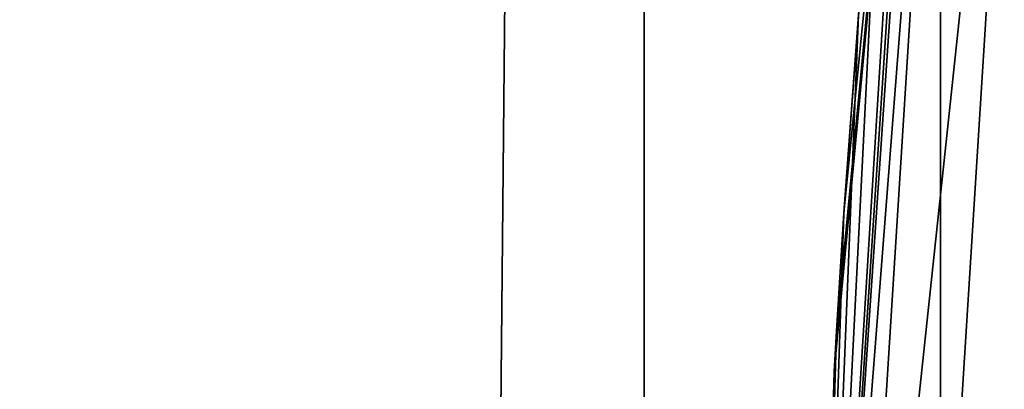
# Model space of a CAD drawing. Header units: metres. Extents: x -263 to 72, y -72 to 102.
# Tile 195 of 256: x -13.208 to -12.329, y 88.181 to 88.511. Entities that reach past the tile are written whole.
import ezdxf

# ---------------------------------------------------------------- set-up
doc = ezdxf.new("R2010")
doc.units = ezdxf.units.M
doc.layers.add('solid_FREE_STANDING_ONO_SW0004', color=7, linetype='CONTINUOUS')

msp = doc.modelspace()

# ---------------------------------------------------------------- linework, layer by layer
at = {"layer": 'solid_FREE_STANDING_ONO_SW0004'}
for points in [[(-12.655509, 100.5, 24.247789), (-13.469981, 18.64295, 25.700027), (-13.56659, 100.5, 25.900967)], [(-13.56659, 100.5, 38.699032), (-13.469969, 18.64296, 38.899998), (-12.655509, 100.5, 40.352211)], [(-12.655509, 100.5, 24.247789), (-12.620222, 19.228365, 24.192595), (-13.469981, 18.64295, 25.700027)], [(-12.655509, 100.5, 40.352211), (-13.469969, 18.64296, 38.899998), (-12.620207, 19.228374, 40.407429)], [(-11.544018, 100.5, 22.722128), (-12.620222, 19.228365, 24.192595), (-12.655509, 100.5, 24.247789)], [(-12.079219, 87.451126, 41.193394), (-12.655509, 100.5, 40.352211), (-12.620207, 19.228374, 40.407429)], [(-12.049571, 88.337822, 41.233524), (-11.949337, 89.247879, 41.367157), (-12.655509, 100.5, 40.352211)], [(-12.079219, 87.451126, 41.193394), (-12.049571, 88.337822, 41.233524), (-12.655509, 100.5, 40.352211)], [(-11.544018, 100.5, 22.722128), (-11.567857, 19.879253, 22.750933), (-12.620222, 19.228365, 24.192595)], [(-12.385509, 85.822609, 50.099998), (-12.385507, 89.177406, 50.099998), (-12.057444, 90.796677, 50.099998)], [(-12.385509, 85.822609, 50.099998), (-12.057444, 90.796677, 50.099998), (-12.057454, 84.203362, 50.099998)], [(-12.403666, 89.048889, 160.340073), (-12.385507, 89.177406, 50.099998), (-12.5, 87.5, 50.099998)], [(-12.385509, 85.822609, 50.099998), (-12.5, 87.5, 50.099998), (-12.385507, 89.177406, 50.099998)], [(-12.480568, 88.196724, 226.800003), (-12.5, 87.5, 236.618362), (-12.39308, 89.131439, 236.618362)], [(-12.378266, 89.063736, 236.769379), (-12.39308, 89.131439, 236.618362), (-12.5, 87.5, 236.618362)], [(-12.478504, 88.232758, 227.148254), (-12.480568, 88.196724, 226.800003), (-12.39308, 89.131439, 236.618362)], [(-12.471867, 88.338181, 227.471756), (-12.478504, 88.232758, 227.148254), (-12.39308, 89.131439, 236.618362)], [(-12.458546, 88.517174, 227.777786), (-12.471867, 88.338181, 227.471756), (-12.39308, 89.131439, 236.618362)], [(-12.378266, 89.063736, 236.769379), (-12.5, 87.5, 236.618362), (-12.476648, 87.5, 236.769379)], [(-12.31084, 89.055222, 236.906418), (-12.378266, 89.063736, 236.769379), (-12.476648, 87.5, 236.769379)], [(-12.31084, 89.055222, 236.906418), (-12.476648, 87.5, 236.769379), (-12.408686, 87.5, 236.906418)], [(-12.31084, 89.055222, 236.906418), (-12.408686, 87.5, 236.906418), (-12.205465, 89.041908, 237.016495)], [(-12.436611, 88.757256, 160.551285), (-12.403666, 89.048889, 160.340073), (-12.5, 87.5, 50.099998)], [(-12.205465, 89.041908, 237.016495), (-12.408686, 87.5, 236.906418), (-12.302474, 87.5, 237.016495)], [(-12.458725, 88.514977, 160.82515), (-12.436611, 88.757256, 160.551285), (-12.5, 87.5, 50.099998)], [(-12.471925, 88.337311, 161.130386), (-12.458725, 88.514977, 160.82515), (-12.5, 87.5, 50.099998)], [(-12.471867, 88.338181, 227.471756), (-12.458725, 88.514977, 225.82515), (-12.471925, 88.337311, 226.130386)], [(-12.471867, 88.338181, 222.471756), (-12.471925, 88.337311, 226.130386), (-12.458725, 88.514977, 225.82515)], [(-12.471867, 88.338181, 222.471756), (-12.458725, 88.514977, 220.82515), (-12.471925, 88.337311, 221.130386)], [(-12.471867, 88.338181, 217.471756), (-12.471925, 88.337311, 221.130386), (-12.458725, 88.514977, 220.82515)], [(-12.471867, 88.338181, 217.471756), (-12.458725, 88.514977, 215.82515), (-12.471925, 88.337311, 216.130386)], [(-12.471867, 88.338181, 212.471756), (-12.471925, 88.337311, 216.130386), (-12.458725, 88.514977, 215.82515)], [(-12.471867, 88.338181, 212.471756), (-12.458725, 88.514977, 210.82515), (-12.471925, 88.337311, 211.130386)], [(-12.471867, 88.338181, 207.471756), (-12.471925, 88.337311, 211.130386), (-12.458725, 88.514977, 210.82515)], [(-12.471867, 88.338181, 207.471756), (-12.458725, 88.514977, 205.82515), (-12.471925, 88.337311, 206.130386)], [(-12.471867, 88.338181, 202.471756), (-12.471925, 88.337311, 206.130386), (-12.458725, 88.514977, 205.82515)], [(-12.471867, 88.338181, 202.471756), (-12.458725, 88.514977, 200.82515), (-12.471925, 88.337311, 201.130386)], [(-12.471867, 88.338181, 197.471756), (-12.471925, 88.337311, 201.130386), (-12.458725, 88.514977, 200.82515)], [(-12.471867, 88.338181, 197.471756), (-12.458725, 88.514977, 195.82515), (-12.471925, 88.337311, 196.130386)], [(-12.471867, 88.338181, 192.471756), (-12.471925, 88.337311, 196.130386), (-12.458725, 88.514977, 195.82515)], [(-12.471867, 88.338181, 192.471756), (-12.458725, 88.514977, 190.82515), (-12.471925, 88.337311, 191.130386)], [(-12.471867, 88.338181, 187.471756), (-12.471925, 88.337311, 191.130386), (-12.458725, 88.514977, 190.82515)], [(-12.471867, 88.338181, 187.471756), (-12.458725, 88.514977, 185.82515), (-12.471925, 88.337311, 186.130386)], [(-12.471867, 88.338181, 182.471756), (-12.471925, 88.337311, 186.130386), (-12.458725, 88.514977, 185.82515)], [(-12.471867, 88.338181, 182.471756), (-12.458725, 88.514977, 180.82515), (-12.471925, 88.337311, 181.130386)], [(-12.471867, 88.338181, 177.471756), (-12.471925, 88.337311, 181.130386), (-12.458725, 88.514977, 180.82515)], [(-12.471867, 88.338181, 177.471756), (-12.458725, 88.514977, 175.82515), (-12.471925, 88.337311, 176.130386)], [(-12.471867, 88.338181, 172.471756), (-12.471925, 88.337311, 176.130386), (-12.458725, 88.514977, 175.82515)], [(-12.471867, 88.338181, 172.471756), (-12.458725, 88.514977, 170.82515), (-12.471925, 88.337311, 171.130386)], [(-12.471867, 88.338181, 167.471756), (-12.471925, 88.337311, 171.130386), (-12.458725, 88.514977, 170.82515)], [(-12.471867, 88.338181, 167.471756), (-12.458725, 88.514977, 165.82515), (-12.471925, 88.337311, 166.130386)], [(-12.471867, 88.338181, 162.471756), (-12.471925, 88.337311, 166.130386), (-12.458725, 88.514977, 165.82515)], [(-12.471867, 88.338181, 162.471756), (-12.458725, 88.514977, 160.82515), (-12.471925, 88.337311, 161.130386)], [(-12.458546, 88.517174, 227.777786), (-12.458725, 88.514977, 225.82515), (-12.471867, 88.338181, 227.471756)], [(-12.458546, 88.517174, 222.777786), (-12.471867, 88.338181, 222.471756), (-12.458725, 88.514977, 225.82515)], [(-12.458546, 88.517174, 222.777786), (-12.458725, 88.514977, 220.82515), (-12.471867, 88.338181, 222.471756)], [(-12.458546, 88.517174, 217.777786), (-12.471867, 88.338181, 217.471756), (-12.458725, 88.514977, 220.82515)], [(-12.458546, 88.517174, 217.777786), (-12.458725, 88.514977, 215.82515), (-12.471867, 88.338181, 217.471756)], [(-12.458546, 88.517174, 212.777786), (-12.471867, 88.338181, 212.471756), (-12.458725, 88.514977, 215.82515)], [(-12.458546, 88.517174, 212.777786), (-12.458725, 88.514977, 210.82515), (-12.471867, 88.338181, 212.471756)], [(-12.458546, 88.517174, 207.777786), (-12.471867, 88.338181, 207.471756), (-12.458725, 88.514977, 210.82515)], [(-12.458546, 88.517174, 207.777786), (-12.458725, 88.514977, 205.82515), (-12.471867, 88.338181, 207.471756)], [(-12.458546, 88.517174, 202.777786), (-12.471867, 88.338181, 202.471756), (-12.458725, 88.514977, 205.82515)], [(-12.458546, 88.517174, 202.777786), (-12.458725, 88.514977, 200.82515), (-12.471867, 88.338181, 202.471756)], [(-12.458546, 88.517174, 197.777786), (-12.471867, 88.338181, 197.471756), (-12.458725, 88.514977, 200.82515)], [(-12.458546, 88.517174, 197.777786), (-12.458725, 88.514977, 195.82515), (-12.471867, 88.338181, 197.471756)], [(-12.458546, 88.517174, 192.777786), (-12.471867, 88.338181, 192.471756), (-12.458725, 88.514977, 195.82515)], [(-12.458546, 88.517174, 192.777786), (-12.458725, 88.514977, 190.82515), (-12.471867, 88.338181, 192.471756)], [(-12.458546, 88.517174, 187.777786), (-12.471867, 88.338181, 187.471756), (-12.458725, 88.514977, 190.82515)], [(-12.458546, 88.517174, 187.777786), (-12.458725, 88.514977, 185.82515), (-12.471867, 88.338181, 187.471756)], [(-12.458546, 88.517174, 182.777786), (-12.471867, 88.338181, 182.471756), (-12.458725, 88.514977, 185.82515)], [(-12.458546, 88.517174, 182.777786), (-12.458725, 88.514977, 180.82515), (-12.471867, 88.338181, 182.471756)], [(-12.458546, 88.517174, 177.777786), (-12.471867, 88.338181, 177.471756), (-12.458725, 88.514977, 180.82515)], [(-12.458546, 88.517174, 177.777786), (-12.458725, 88.514977, 175.82515), (-12.471867, 88.338181, 177.471756)], [(-12.458546, 88.517174, 172.777786), (-12.471867, 88.338181, 172.471756), (-12.458725, 88.514977, 175.82515)], [(-12.458546, 88.517174, 172.777786), (-12.458725, 88.514977, 170.82515), (-12.471867, 88.338181, 172.471756)], [(-12.458546, 88.517174, 167.777786), (-12.471867, 88.338181, 167.471756), (-12.458725, 88.514977, 170.82515)], [(-12.458546, 88.517174, 167.777786), (-12.458725, 88.514977, 165.82515), (-12.471867, 88.338181, 167.471756)], [(-12.458546, 88.517174, 162.777786), (-12.471867, 88.338181, 162.471756), (-12.458725, 88.514977, 165.82515)], [(-12.458546, 88.517174, 162.777786), (-12.458725, 88.514977, 160.82515), (-12.471867, 88.338181, 162.471756)], [(-12.478516, 88.232552, 161.452942), (-12.471925, 88.337311, 161.130386), (-12.5, 87.5, 50.099998)], [(-12.478504, 88.232758, 227.148254), (-12.471925, 88.337311, 226.130386), (-12.478516, 88.232552, 226.452942)], [(-12.478504, 88.232758, 222.148254), (-12.478516, 88.232552, 226.452942), (-12.471925, 88.337311, 226.130386)], [(-12.478504, 88.232758, 222.148254), (-12.471925, 88.337311, 221.130386), (-12.478516, 88.232552, 221.452942)], [(-12.478504, 88.232758, 217.148254), (-12.478516, 88.232552, 221.452942), (-12.471925, 88.337311, 221.130386)], [(-12.478504, 88.232758, 217.148254), (-12.471925, 88.337311, 216.130386), (-12.478516, 88.232552, 216.452942)], [(-12.478504, 88.232758, 212.148254), (-12.478516, 88.232552, 216.452942), (-12.471925, 88.337311, 216.130386)], [(-12.478504, 88.232758, 212.148254), (-12.471925, 88.337311, 211.130386), (-12.478516, 88.232552, 211.452942)], [(-12.478504, 88.232758, 207.148254), (-12.478516, 88.232552, 211.452942), (-12.471925, 88.337311, 211.130386)], [(-12.478504, 88.232758, 207.148254), (-12.471925, 88.337311, 206.130386), (-12.478516, 88.232552, 206.452942)], [(-12.478504, 88.232758, 202.148254), (-12.478516, 88.232552, 206.452942), (-12.471925, 88.337311, 206.130386)], [(-12.478504, 88.232758, 202.148254), (-12.471925, 88.337311, 201.130386), (-12.478516, 88.232552, 201.452942)], [(-12.478504, 88.232758, 197.148254), (-12.478516, 88.232552, 201.452942), (-12.471925, 88.337311, 201.130386)], [(-12.478504, 88.232758, 197.148254), (-12.471925, 88.337311, 196.130386), (-12.478516, 88.232552, 196.452942)], [(-12.478504, 88.232758, 192.148254), (-12.478516, 88.232552, 196.452942), (-12.471925, 88.337311, 196.130386)], [(-12.478504, 88.232758, 192.148254), (-12.471925, 88.337311, 191.130386), (-12.478516, 88.232552, 191.452942)], [(-12.478504, 88.232758, 187.148254), (-12.478516, 88.232552, 191.452942), (-12.471925, 88.337311, 191.130386)], [(-12.478504, 88.232758, 187.148254), (-12.471925, 88.337311, 186.130386), (-12.478516, 88.232552, 186.452942)], [(-12.478504, 88.232758, 182.148254), (-12.478516, 88.232552, 186.452942), (-12.471925, 88.337311, 186.130386)], [(-12.478504, 88.232758, 182.148254), (-12.471925, 88.337311, 181.130386), (-12.478516, 88.232552, 181.452942)], [(-12.478504, 88.232758, 177.148254), (-12.478516, 88.232552, 181.452942), (-12.471925, 88.337311, 181.130386)], [(-12.478504, 88.232758, 177.148254), (-12.471925, 88.337311, 176.130386), (-12.478516, 88.232552, 176.452942)], [(-12.478504, 88.232758, 172.148254), (-12.478516, 88.232552, 176.452942), (-12.471925, 88.337311, 176.130386)], [(-12.478504, 88.232758, 172.148254), (-12.471925, 88.337311, 171.130386), (-12.478516, 88.232552, 171.452942)], [(-12.478504, 88.232758, 167.148254), (-12.478516, 88.232552, 171.452942), (-12.471925, 88.337311, 171.130386)], [(-12.478504, 88.232758, 167.148254), (-12.471925, 88.337311, 166.130386), (-12.478516, 88.232552, 166.452942)], [(-12.478504, 88.232758, 162.148254), (-12.478516, 88.232552, 166.452942), (-12.471925, 88.337311, 166.130386)], [(-12.478504, 88.232758, 162.148254), (-12.471925, 88.337311, 161.130386), (-12.478516, 88.232552, 161.452942)], [(-12.471867, 88.338181, 227.471756), (-12.471925, 88.337311, 226.130386), (-12.478504, 88.232758, 227.148254)], [(-12.471867, 88.338181, 222.471756), (-12.478504, 88.232758, 222.148254), (-12.471925, 88.337311, 226.130386)], [(-12.471867, 88.338181, 222.471756), (-12.471925, 88.337311, 221.130386), (-12.478504, 88.232758, 222.148254)], [(-12.471867, 88.338181, 217.471756), (-12.478504, 88.232758, 217.148254), (-12.471925, 88.337311, 221.130386)], [(-12.471867, 88.338181, 217.471756), (-12.471925, 88.337311, 216.130386), (-12.478504, 88.232758, 217.148254)], [(-12.471867, 88.338181, 212.471756), (-12.478504, 88.232758, 212.148254), (-12.471925, 88.337311, 216.130386)], [(-12.471867, 88.338181, 212.471756), (-12.471925, 88.337311, 211.130386), (-12.478504, 88.232758, 212.148254)], [(-12.471867, 88.338181, 207.471756), (-12.478504, 88.232758, 207.148254), (-12.471925, 88.337311, 211.130386)], [(-12.471867, 88.338181, 207.471756), (-12.471925, 88.337311, 206.130386), (-12.478504, 88.232758, 207.148254)], [(-12.471867, 88.338181, 202.471756), (-12.478504, 88.232758, 202.148254), (-12.471925, 88.337311, 206.130386)], [(-12.471867, 88.338181, 202.471756), (-12.471925, 88.337311, 201.130386), (-12.478504, 88.232758, 202.148254)], [(-12.471867, 88.338181, 197.471756), (-12.478504, 88.232758, 197.148254), (-12.471925, 88.337311, 201.130386)], [(-12.471867, 88.338181, 197.471756), (-12.471925, 88.337311, 196.130386), (-12.478504, 88.232758, 197.148254)], [(-12.471867, 88.338181, 192.471756), (-12.478504, 88.232758, 192.148254), (-12.471925, 88.337311, 196.130386)], [(-12.471867, 88.338181, 192.471756), (-12.471925, 88.337311, 191.130386), (-12.478504, 88.232758, 192.148254)], [(-12.471867, 88.338181, 187.471756), (-12.478504, 88.232758, 187.148254), (-12.471925, 88.337311, 191.130386)], [(-12.471867, 88.338181, 187.471756), (-12.471925, 88.337311, 186.130386), (-12.478504, 88.232758, 187.148254)], [(-12.471867, 88.338181, 182.471756), (-12.478504, 88.232758, 182.148254), (-12.471925, 88.337311, 186.130386)], [(-12.471867, 88.338181, 182.471756), (-12.471925, 88.337311, 181.130386), (-12.478504, 88.232758, 182.148254)], [(-12.471867, 88.338181, 177.471756), (-12.478504, 88.232758, 177.148254), (-12.471925, 88.337311, 181.130386)], [(-12.471867, 88.338181, 177.471756), (-12.471925, 88.337311, 176.130386), (-12.478504, 88.232758, 177.148254)], [(-12.471867, 88.338181, 172.471756), (-12.478504, 88.232758, 172.148254), (-12.471925, 88.337311, 176.130386)], [(-12.471867, 88.338181, 172.471756), (-12.471925, 88.337311, 171.130386), (-12.478504, 88.232758, 172.148254)], [(-12.471867, 88.338181, 167.471756), (-12.478504, 88.232758, 167.148254), (-12.471925, 88.337311, 171.130386)], [(-12.471867, 88.338181, 167.471756), (-12.471925, 88.337311, 166.130386), (-12.478504, 88.232758, 167.148254)], [(-12.471867, 88.338181, 162.471756), (-12.478504, 88.232758, 162.148254), (-12.471925, 88.337311, 166.130386)], [(-12.471867, 88.338181, 162.471756), (-12.471925, 88.337311, 161.130386), (-12.478504, 88.232758, 162.148254)], [(-12.480568, 88.196724, 161.800003), (-12.478516, 88.232552, 161.452942), (-12.5, 87.5, 50.099998)], [(-12.478504, 88.232758, 227.148254), (-12.478516, 88.232552, 226.452942), (-12.480568, 88.196724, 226.800003)], [(-12.478504, 88.232758, 222.148254), (-12.480568, 88.196724, 221.800003), (-12.478516, 88.232552, 226.452942)], [(-12.478504, 88.232758, 222.148254), (-12.478516, 88.232552, 221.452942), (-12.480568, 88.196724, 221.800003)], [(-12.478504, 88.232758, 217.148254), (-12.480568, 88.196724, 216.800003), (-12.478516, 88.232552, 221.452942)], [(-12.478504, 88.232758, 217.148254), (-12.478516, 88.232552, 216.452942), (-12.480568, 88.196724, 216.800003)], [(-12.478504, 88.232758, 212.148254), (-12.480568, 88.196724, 211.800003), (-12.478516, 88.232552, 216.452942)], [(-12.478504, 88.232758, 212.148254), (-12.478516, 88.232552, 211.452942), (-12.480568, 88.196724, 211.800003)], [(-12.478504, 88.232758, 207.148254), (-12.480568, 88.196724, 206.800003), (-12.478516, 88.232552, 211.452942)], [(-12.478504, 88.232758, 207.148254), (-12.478516, 88.232552, 206.452942), (-12.480568, 88.196724, 206.800003)], [(-12.478504, 88.232758, 202.148254), (-12.480568, 88.196724, 201.800003), (-12.478516, 88.232552, 206.452942)], [(-12.478504, 88.232758, 202.148254), (-12.478516, 88.232552, 201.452942), (-12.480568, 88.196724, 201.800003)], [(-12.478504, 88.232758, 197.148254), (-12.480568, 88.196724, 196.800003), (-12.478516, 88.232552, 201.452942)], [(-12.478504, 88.232758, 197.148254), (-12.478516, 88.232552, 196.452942), (-12.480568, 88.196724, 196.800003)], [(-12.478504, 88.232758, 192.148254), (-12.480568, 88.196724, 191.800003), (-12.478516, 88.232552, 196.452942)], [(-12.478504, 88.232758, 192.148254), (-12.478516, 88.232552, 191.452942), (-12.480568, 88.196724, 191.800003)], [(-12.478504, 88.232758, 187.148254), (-12.480568, 88.196724, 186.800003), (-12.478516, 88.232552, 191.452942)], [(-12.478504, 88.232758, 187.148254), (-12.478516, 88.232552, 186.452942), (-12.480568, 88.196724, 186.800003)], [(-12.478504, 88.232758, 182.148254), (-12.480568, 88.196724, 181.800003), (-12.478516, 88.232552, 186.452942)], [(-12.478504, 88.232758, 182.148254), (-12.478516, 88.232552, 181.452942), (-12.480568, 88.196724, 181.800003)], [(-12.478504, 88.232758, 177.148254), (-12.480568, 88.196724, 176.800003), (-12.478516, 88.232552, 181.452942)], [(-12.478504, 88.232758, 177.148254), (-12.478516, 88.232552, 176.452942), (-12.480568, 88.196724, 176.800003)], [(-12.478504, 88.232758, 172.148254), (-12.480568, 88.196724, 171.800003), (-12.478516, 88.232552, 176.452942)], [(-12.478504, 88.232758, 172.148254), (-12.478516, 88.232552, 171.452942), (-12.480568, 88.196724, 171.800003)], [(-12.478504, 88.232758, 167.148254), (-12.480568, 88.196724, 166.800003), (-12.478516, 88.232552, 171.452942)], [(-12.478504, 88.232758, 167.148254), (-12.478516, 88.232552, 166.452942), (-12.480568, 88.196724, 166.800003)], [(-12.478504, 88.232758, 162.148254), (-12.480568, 88.196724, 161.800003), (-12.478516, 88.232552, 166.452942)], [(-12.478504, 88.232758, 162.148254), (-12.478516, 88.232552, 161.452942), (-12.480568, 88.196724, 161.800003)], [(-12.480568, 88.196724, 221.800003), (-12.480568, 88.196724, 226.800003), (-12.478516, 88.232552, 226.452942)], [(-12.480568, 88.196724, 216.800003), (-12.480568, 88.196724, 221.800003), (-12.478516, 88.232552, 221.452942)], [(-12.480568, 88.196724, 211.800003), (-12.480568, 88.196724, 216.800003), (-12.478516, 88.232552, 216.452942)], [(-12.480568, 88.196724, 206.800003), (-12.480568, 88.196724, 211.800003), (-12.478516, 88.232552, 211.452942)], [(-12.480568, 88.196724, 201.800003), (-12.480568, 88.196724, 206.800003), (-12.478516, 88.232552, 206.452942)], [(-12.480568, 88.196724, 196.800003), (-12.480568, 88.196724, 201.800003), (-12.478516, 88.232552, 201.452942)], [(-12.480568, 88.196724, 191.800003), (-12.480568, 88.196724, 196.800003), (-12.478516, 88.232552, 196.452942)], [(-12.480568, 88.196724, 186.800003), (-12.480568, 88.196724, 191.800003), (-12.478516, 88.232552, 191.452942)], [(-12.480568, 88.196724, 181.800003), (-12.480568, 88.196724, 186.800003), (-12.478516, 88.232552, 186.452942)], [(-12.480568, 88.196724, 176.800003), (-12.480568, 88.196724, 181.800003), (-12.478516, 88.232552, 181.452942)], [(-12.480568, 88.196724, 171.800003), (-12.480568, 88.196724, 176.800003), (-12.478516, 88.232552, 176.452942)], [(-12.480568, 88.196724, 166.800003), (-12.480568, 88.196724, 171.800003), (-12.478516, 88.232552, 171.452942)], [(-12.480568, 88.196724, 161.800003), (-12.480568, 88.196724, 166.800003), (-12.478516, 88.232552, 166.452942)], [(-12.480568, 88.196724, 226.800003), (-12.5, 87.5, 50.099998), (-12.5, 87.5, 236.618362)], [(-12.480568, 88.196724, 221.800003), (-12.5, 87.5, 50.099998), (-12.480568, 88.196724, 226.800003)], [(-12.480568, 88.196724, 216.800003), (-12.5, 87.5, 50.099998), (-12.480568, 88.196724, 221.800003)], [(-12.480568, 88.196724, 211.800003), (-12.5, 87.5, 50.099998), (-12.480568, 88.196724, 216.800003)], [(-12.480568, 88.196724, 206.800003), (-12.5, 87.5, 50.099998), (-12.480568, 88.196724, 211.800003)], [(-12.480568, 88.196724, 201.800003), (-12.5, 87.5, 50.099998), (-12.480568, 88.196724, 206.800003)], [(-12.480568, 88.196724, 196.800003), (-12.5, 87.5, 50.099998), (-12.480568, 88.196724, 201.800003)], [(-12.480568, 88.196724, 191.800003), (-12.5, 87.5, 50.099998), (-12.480568, 88.196724, 196.800003)], [(-12.480568, 88.196724, 186.800003), (-12.5, 87.5, 50.099998), (-12.480568, 88.196724, 191.800003)], [(-12.480568, 88.196724, 181.800003), (-12.5, 87.5, 50.099998), (-12.480568, 88.196724, 186.800003)], [(-12.480568, 88.196724, 176.800003), (-12.5, 87.5, 50.099998), (-12.480568, 88.196724, 181.800003)], [(-12.480568, 88.196724, 171.800003), (-12.5, 87.5, 50.099998), (-12.480568, 88.196724, 176.800003)], [(-12.480568, 88.196724, 166.800003), (-12.5, 87.5, 50.099998), (-12.480568, 88.196724, 171.800003)], [(-12.480568, 88.196724, 161.800003), (-12.5, 87.5, 50.099998), (-12.480568, 88.196724, 166.800003)]]:
    msp.add_3dface(points, dxfattribs=at)

doc.saveas('drawing.dxf')
